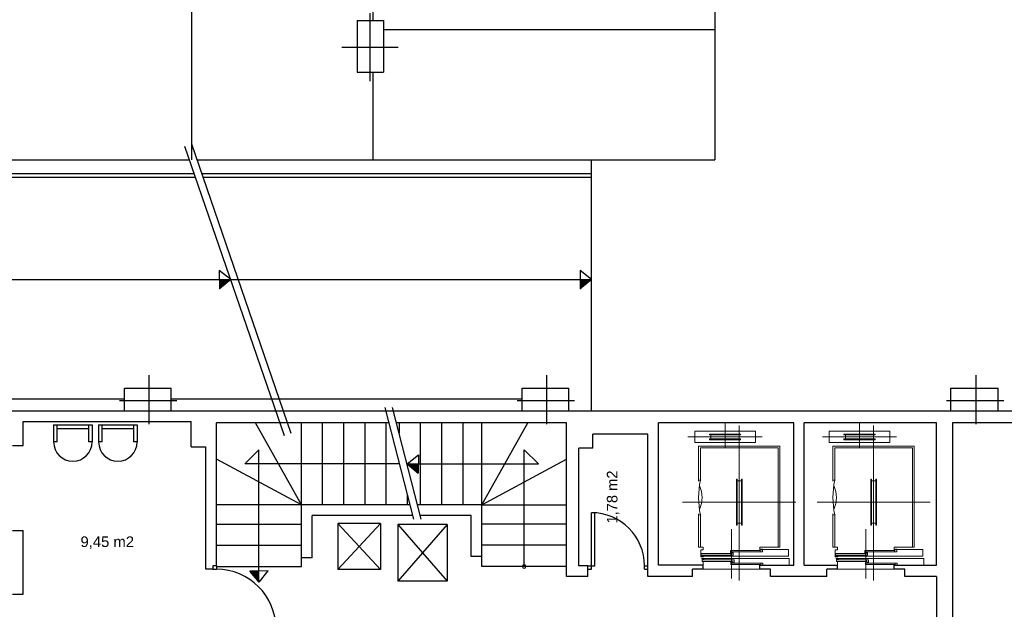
# Model space of a CAD drawing. Header units: metres. Extents: x -1 to 438, y -6 to 52.
# Tile 5 of 7: x 408.04 to 421.96, y 25.43 to 33.76. Entities that reach past the tile are written whole.
import ezdxf

# ---------------------------------------------------------------- set-up
doc = ezdxf.new("R2010")
doc.units = ezdxf.units.M
doc.linetypes.add('CONTINUA', pattern=[0])
for name, color, linetype, lineweight in [('PS-1  MOBLES ACTUAL', 7, 'CONTINUA', 25), ('PS-1  MURS ACTUAL', 7, 'CONTINUA', 25), ('PS-1 TEXT ACTUAL', 7, 'CONTINUA', 25)]:
    doc.layers.add(name, color=color, linetype=linetype, lineweight=lineweight)
doc.styles.add('ARIAL', font='arial.ttf')

# ---------------------------------------------------------------- blocks, each defined once
blk = doc.blocks.new('OBJETO_COMPLEJO_0')
at = {"layer": 'PS-1  MURS ACTUAL', "transparency": 33554687}
for start, end in [(90, 270), (270, 90)]:
    blk.add_arc((415.176, 26.031), 0.025, start, end, dxfattribs=at)

msp = doc.modelspace()

# ---------------------------------------------------------------- linework, layer by layer
at = {"layer": 'PS-1  MOBLES ACTUAL', "color": 180, "transparency": 33554687}
for p, q in [((408.522, 28.031), (409.067, 28.031)), ((408.522, 28.031), (408.522, 27.791)), ((408.572, 27.791), (408.572, 28.031)), ((408.572, 27.981), (409.017, 27.981)), ((409.017, 28.031), (409.017, 27.791)), ((409.067, 28.031), (409.067, 27.791)), ((409.158, 28.031), (409.703, 28.031)), ((409.158, 28.031), (409.158, 27.791)), ((409.208, 27.791), (409.208, 28.031)), ((409.208, 27.981), (409.653, 27.981)), ((409.653, 28.031), (409.653, 27.791)), ((409.703, 28.031), (409.703, 27.791)), ((408.572, 27.791), (408.522, 27.791)), ((409.067, 27.791), (409.017, 27.791)), ((409.208, 27.791), (409.158, 27.791)), ((409.703, 27.791), (409.653, 27.791))]:
    msp.add_line(p, q, dxfattribs=at)
at = {"layer": 'PS-1  MOBLES ACTUAL', "transparency": 33554687}
for p, q in [((413.143, 26.637), (412.543, 26.637)), ((412.543, 26.637), (412.543, 25.987)), ((412.543, 26.637), (413.143, 25.987)), ((413.143, 26.637), (412.543, 25.987)), ((413.143, 26.637), (413.143, 25.987)), ((414.087, 26.625), (413.387, 26.625)), ((413.387, 26.625), (413.387, 25.825)), ((413.387, 26.625), (414.087, 25.825)), ((414.087, 26.625), (413.387, 25.825)), ((414.087, 26.625), (414.087, 25.825)), ((413.143, 25.987), (412.543, 25.987)), ((414.087, 25.825), (413.387, 25.825))]:
    msp.add_line(p, q, dxfattribs=at)
at = {"layer": 'PS-1  MOBLES ACTUAL', "color": 180, "transparency": 33554687}
for centre in [(408.795, 27.791), (409.431, 27.791)]:
    msp.add_arc(centre, 0.272, 180, 359.9992, dxfattribs=at)
at = {"layer": 'PS-1  MURS ACTUAL', "color": 180, "linetype": 'CONTINUA', "transparency": 33554687}
for p, q in [((410.471, 40.761), (410.471, 31.781)), ((412.996, 32.89), (412.996, 33.85)), ((417.87, 33.62), (417.87, 31.781)), ((412.596, 33.37), (413.396, 33.37)), ((413.036, 33.02), (413.036, 31.781)), ((416.126, 31.781), (417.87, 31.781)), ((409.876, 28.043), (409.876, 28.733)), ((415.496, 28.043), (415.496, 28.733)), ((421.566, 28.043), (421.566, 28.733)), ((409.456, 28.376), (410.266, 28.376)), ((415.076, 28.376), (415.886, 28.376)), ((415.081, 28.376), (415.881, 28.376)), ((421.146, 28.376), (421.956, 28.376))]:
    msp.add_line(p, q, dxfattribs=at)
at = {"layer": 'PS-1  MURS ACTUAL', "transparency": 33554687}
for p, q in [((413.036, 35.79), (413.036, 33.75)), ((417.87, 34.284), (417.87, 33.62)), ((412.816, 33.75), (412.816, 33.02)), ((412.816, 33.75), (413.186, 33.75)), ((413.186, 33.75), (413.186, 33.02)), ((413.186, 33.62), (417.87, 33.62)), ((412.816, 33.02), (413.186, 33.02)), ((407.586, 31.781), (410.444, 31.781)), ((410.55, 31.781), (416.126, 31.781)), ((416.126, 28.23), (416.126, 31.781)), ((410.513, 31.581), (404.696, 31.581)), ((410.53, 31.531), (404.696, 31.531)), ((416.126, 31.581), (410.619, 31.581)), ((416.126, 31.531), (410.636, 31.531)), ((410.865, 30.214), (410.867, 29.955)), ((415.965, 30.214), (415.967, 29.955)), ((404.646, 30.086), (414.897, 30.086)), ((411.132, 30.086), (416.126, 30.086)), ((409.526, 28.23), (409.526, 28.55)), ((409.526, 28.55), (410.186, 28.55)), ((410.186, 28.23), (410.186, 28.55)), ((415.146, 28.23), (415.146, 28.55)), ((415.146, 28.55), (415.806, 28.55)), ((415.806, 28.23), (415.806, 28.55)), ((421.206, 28.23), (421.206, 28.55)), ((421.206, 28.55), (421.876, 28.55)), ((421.876, 28.23), (421.876, 28.55)), ((405.976, 28.401), (409.526, 28.401)), ((410.186, 28.401), (415.146, 28.401)), ((405.976, 28.23), (409.526, 28.23)), ((406.026, 28.23), (409.396, 28.23)), ((409.526, 28.23), (410.186, 28.23)), ((410.056, 28.23), (413.986, 28.23)), ((410.186, 28.23), (413.222, 28.23)), ((413.325, 28.23), (415.016, 28.23)), ((414.086, 28.23), (415.146, 28.23)), ((415.146, 28.23), (415.806, 28.23)), ((415.676, 28.23), (421.066, 28.23)), ((415.806, 28.23), (421.206, 28.23)), ((421.206, 28.23), (421.876, 28.23)), ((421.876, 28.23), (425.216, 28.23)), ((408.093, 28.08), (410.466, 28.08)), ((408.093, 27.741), (408.093, 28.08)), ((410.466, 27.72), (410.466, 28.08)), ((410.826, 26.041), (410.826, 28.061)), ((413.266, 28.061), (410.826, 28.061)), ((412.026, 26.901), (411.377, 28.061)), ((412.026, 26.901), (412.026, 28.061)), ((412.326, 26.901), (412.326, 28.061)), ((412.626, 26.901), (412.626, 28.061)), ((412.926, 26.901), (412.926, 28.061)), ((413.226, 26.901), (413.226, 28.061)), ((415.776, 28.061), (413.369, 28.061)), ((413.406, 28.061), (413.406, 27.915)), ((413.706, 28.061), (413.706, 26.901)), ((414.006, 28.061), (414.006, 26.901)), ((414.306, 28.061), (414.306, 26.901)), ((414.576, 26.901), (415.226, 28.061)), ((414.576, 26.901), (414.576, 28.061)), ((415.776, 25.891), (415.776, 28.061)), ((417.076, 26.051), (417.076, 28.061)), ((418.986, 28.061), (417.076, 28.061)), ((418.986, 26.051), (418.986, 28.061)), ((419.136, 26.051), (419.136, 28.061)), ((421.006, 28.061), (419.136, 28.061)), ((421.006, 26.051), (421.006, 28.061)), ((421.231, 28.061), (421.231, 24.301)), ((426.811, 28.061), (421.231, 28.061)), ((416.926, 27.901), (416.146, 27.901)), ((416.146, 27.701), (416.146, 27.901)), ((416.926, 25.891), (416.926, 27.901)), ((407.943, 27.741), (408.093, 27.741)), ((410.466, 27.72), (410.676, 27.72)), ((410.676, 25.991), (410.676, 27.72)), ((411.226, 27.481), (411.426, 27.681)), ((411.426, 25.809), (411.426, 27.681)), ((413.68, 27.609), (413.678, 27.35)), ((415.176, 26.031), (415.176, 27.681)), ((415.176, 27.681), (415.376, 27.481)), ((416.146, 27.701), (415.946, 27.701)), ((415.946, 26.041), (415.946, 27.701)), ((412.026, 26.901), (410.826, 27.548)), ((413.416, 27.481), (411.226, 27.481)), ((413.519, 27.481), (415.376, 27.481)), ((414.576, 26.901), (415.776, 27.548)), ((413.526, 26.901), (413.526, 27.052)), ((412.026, 26.901), (410.826, 26.901)), ((413.566, 26.901), (412.026, 26.901)), ((412.026, 26.151), (412.026, 26.901)), ((414.576, 26.901), (413.669, 26.901)), ((414.576, 26.171), (414.576, 26.901)), ((414.576, 26.901), (415.776, 26.901)), ((413.604, 26.751), (412.176, 26.751)), ((412.176, 26.151), (412.176, 26.751)), ((414.426, 26.751), (413.708, 26.751)), ((414.426, 26.171), (414.426, 26.751)), ((416.126, 25.991), (416.126, 26.791)), ((416.176, 26.041), (416.176, 26.789)), ((410.826, 26.631), (412.026, 26.631)), ((415.776, 26.631), (414.576, 26.631)), ((407.943, 26.541), (408.093, 26.541)), ((408.093, 25.641), (408.093, 26.541)), ((410.826, 26.331), (412.026, 26.331)), ((415.776, 26.331), (414.576, 26.331)), ((414.576, 26.171), (414.426, 26.171)), ((414.576, 26.031), (414.576, 26.171)), ((410.776, 26.041), (410.776, 25.991)), ((410.826, 26.041), (410.776, 26.041)), ((410.826, 26.041), (410.826, 25.991)), ((412.176, 26.151), (412.026, 26.151)), ((412.026, 26.031), (412.026, 26.151)), ((416.076, 26.041), (415.946, 26.041)), ((416.076, 25.891), (416.076, 26.041)), ((416.076, 26.041), (416.176, 26.041)), ((416.876, 25.991), (416.876, 26.041)), ((416.876, 26.041), (416.926, 26.041)), ((417.706, 26.051), (417.076, 26.051)), ((417.706, 25.991), (417.706, 26.051)), ((418.506, 25.991), (418.506, 26.051)), ((418.506, 26.051), (418.986, 26.051)), ((419.136, 26.051), (419.606, 26.051)), ((419.606, 25.991), (419.606, 26.051)), ((420.406, 25.991), (420.406, 26.051)), ((420.406, 26.051), (421.006, 26.051)), ((410.776, 25.991), (410.676, 25.991)), ((410.776, 25.991), (410.826, 25.991)), ((410.826, 26.031), (412.026, 26.031)), ((411.556, 25.969), (411.297, 25.967)), ((415.776, 26.031), (414.576, 26.031)), ((416.076, 25.991), (416.126, 25.991)), ((416.876, 25.991), (416.926, 25.991)), ((417.556, 25.891), (417.556, 25.991)), ((417.706, 25.991), (417.556, 25.991)), ((418.656, 25.991), (418.506, 25.991)), ((418.656, 25.891), (418.656, 25.991)), ((419.456, 25.891), (419.456, 25.991)), ((419.606, 25.991), (419.456, 25.991)), ((420.556, 25.991), (420.406, 25.991)), ((420.556, 25.891), (420.556, 25.991)), ((416.076, 25.891), (415.776, 25.891)), ((417.556, 25.891), (416.926, 25.891)), ((419.456, 25.891), (418.656, 25.891)), ((421.006, 25.891), (420.556, 25.891)), ((421.006, 25.891), (421.006, 24.301)), ((407.943, 25.641), (408.093, 25.641))]:
    msp.add_line(p, q, dxfattribs=at)
at = {"layer": 'PS-1  MURS ACTUAL', "linetype": 'CONTINUA', "transparency": 33554687}
for p, q in [((411.785, 27.878), (410.38, 31.967)), ((411.879, 27.91), (410.475, 32)), ((411.027, 30.086), (410.865, 30.214)), ((416.126, 30.086), (415.965, 30.214)), ((411.027, 30.086), (410.867, 29.955)), ((416.126, 30.086), (415.967, 29.955)), ((413.617, 26.701), (413.209, 28.28)), ((413.721, 26.701), (413.312, 28.28)), ((413.519, 27.481), (413.68, 27.609)), ((413.519, 27.481), (413.678, 27.35)), ((411.428, 25.808), (411.297, 25.967)), ((411.428, 25.808), (411.556, 25.969))]:
    msp.add_line(p, q, dxfattribs=at)
at = {"layer": 'PS-1  MURS ACTUAL', "linetype": 'CONTINUA', "lineweight": 13, "transparency": 33554687}
for p, q in [((418.016, 27.713), (418.016, 28.061)), ((418.216, 25.835), (418.216, 28.026)), ((419.916, 27.713), (419.916, 28.061)), ((420.116, 25.835), (420.116, 28.026)), ((417.491, 27.863), (418.541, 27.863)), ((417.586, 27.783), (417.586, 27.943)), ((417.796, 27.903), (418.236, 27.903)), ((417.796, 27.893), (417.796, 27.903)), ((417.796, 27.893), (418.236, 27.893)), ((417.816, 27.833), (417.816, 27.893)), ((418.216, 27.833), (418.216, 27.893)), ((418.236, 27.893), (418.236, 27.903)), ((418.446, 27.783), (418.446, 27.943)), ((419.391, 27.863), (420.441, 27.863)), ((419.486, 27.783), (419.486, 27.943)), ((419.696, 27.893), (419.696, 27.903)), ((419.696, 27.903), (420.136, 27.903)), ((419.696, 27.893), (420.136, 27.893)), ((419.716, 27.833), (419.716, 27.893)), ((420.116, 27.833), (420.116, 27.893)), ((420.136, 27.893), (420.136, 27.903)), ((420.346, 27.783), (420.346, 27.943)), ((417.796, 27.823), (417.796, 27.833)), ((417.796, 27.833), (418.236, 27.833)), ((417.796, 27.823), (418.236, 27.823)), ((418.236, 27.823), (418.236, 27.833)), ((419.696, 27.833), (420.136, 27.833)), ((419.696, 27.823), (419.696, 27.833)), ((419.696, 27.823), (420.136, 27.823)), ((420.136, 27.823), (420.136, 27.833)), ((418.176, 27.266), (418.186, 27.266)), ((418.176, 26.616), (418.176, 27.266)), ((418.186, 26.616), (418.186, 27.266)), ((418.186, 27.241), (418.246, 27.241)), ((418.246, 27.266), (418.256, 27.266)), ((418.246, 26.616), (418.246, 27.266)), ((418.256, 26.616), (418.256, 27.266)), ((420.076, 26.616), (420.076, 27.266)), ((420.076, 27.266), (420.086, 27.266)), ((420.086, 26.616), (420.086, 27.266)), ((420.086, 27.241), (420.146, 27.241)), ((420.146, 26.616), (420.146, 27.266)), ((420.146, 27.266), (420.156, 27.266)), ((420.156, 26.616), (420.156, 27.266)), ((417.416, 26.941), (419.016, 26.941)), ((419.316, 26.941), (420.916, 26.941)), ((418.176, 26.616), (418.186, 26.616)), ((418.186, 26.641), (418.246, 26.641)), ((418.246, 26.616), (418.256, 26.616)), ((420.076, 26.616), (420.086, 26.616)), ((420.086, 26.641), (420.146, 26.641)), ((420.146, 26.616), (420.156, 26.616)), ((418.106, 25.862), (418.106, 26.56)), ((420.006, 25.862), (420.006, 26.56)), ((417.641, 26.306), (417.706, 26.306)), ((418.766, 26.306), (418.791, 26.306)), ((419.541, 26.306), (419.606, 26.306)), ((420.666, 26.306), (420.691, 26.306))]:
    msp.add_line(p, q, dxfattribs=at)
at = {"layer": 'PS-1  MURS ACTUAL', "lineweight": 13, "transparency": 33554687}
for p, q in [((417.586, 27.943), (418.446, 27.943)), ((419.486, 27.943), (420.346, 27.943)), ((417.586, 27.783), (418.446, 27.783)), ((418.791, 27.731), (417.641, 27.731)), ((417.641, 27.731), (417.641, 27.239)), ((418.766, 27.706), (417.666, 27.706)), ((417.666, 27.706), (417.666, 27.251)), ((418.766, 27.706), (418.766, 26.306)), ((418.791, 26.541), (418.791, 27.731)), ((418.791, 27.706), (418.791, 26.306)), ((419.486, 27.783), (420.346, 27.783)), ((419.541, 27.731), (419.541, 27.239)), ((420.691, 27.731), (419.541, 27.731)), ((419.566, 27.706), (419.566, 27.251)), ((420.666, 27.706), (419.566, 27.706)), ((420.666, 27.706), (420.666, 26.306)), ((420.691, 26.541), (420.691, 27.731)), ((420.691, 27.706), (420.691, 26.306)), ((418.766, 26.566), (418.766, 27.566)), ((420.666, 26.566), (420.666, 27.566)), ((417.666, 27.251), (417.641, 27.251)), ((419.566, 27.251), (419.541, 27.251)), ((417.641, 26.775), (417.641, 26.306)), ((417.666, 26.761), (417.641, 26.761)), ((417.666, 26.761), (417.666, 26.306)), ((419.541, 26.775), (419.541, 26.306)), ((419.566, 26.761), (419.541, 26.761)), ((419.566, 26.761), (419.566, 26.306)), ((417.671, 26.176), (418.911, 26.176)), ((418.099, 26.192), (417.677, 26.192)), ((418.513, 26.237), (418.091, 26.237)), ((418.911, 26.27), (418.506, 26.27)), ((418.911, 26.27), (418.911, 26.176)), ((419.571, 26.176), (420.811, 26.176)), ((419.999, 26.192), (419.577, 26.192)), ((420.413, 26.237), (419.991, 26.237)), ((420.811, 26.27), (420.406, 26.27)), ((420.811, 26.27), (420.811, 26.176)), ((418.113, 26.124), (417.691, 26.124)), ((417.706, 26.051), (417.706, 26.102)), ((418.521, 26.079), (418.099, 26.079)), ((420.013, 26.124), (419.591, 26.124)), ((419.606, 26.051), (419.606, 26.102)), ((420.421, 26.079), (419.999, 26.079)), ((417.706, 25.991), (418.506, 25.991)), ((419.606, 25.991), (420.406, 25.991))]:
    msp.add_line(p, q, dxfattribs=at)
for points in [[(417.666, 26.306), (417.706, 26.306), (417.706, 26.265), (417.671, 26.265), (417.671, 26.169), (417.711, 26.169)], [(417.707, 26.175), (417.677, 26.175), (417.677, 26.214), (418.099, 26.214), (418.099, 26.192), (418.129, 26.192), (418.129, 26.229), (418.109, 26.229)], [(418.121, 26.22), (418.091, 26.22), (418.091, 26.259), (418.513, 26.259), (418.513, 26.237), (418.543, 26.237), (418.543, 26.274), (418.523, 26.274)], [(418.766, 26.306), (418.506, 26.306), (418.506, 26.265), (418.536, 26.265)], [(419.566, 26.306), (419.606, 26.306), (419.606, 26.265), (419.571, 26.265), (419.571, 26.169), (419.611, 26.169)], [(419.607, 26.175), (419.577, 26.175), (419.577, 26.214), (419.999, 26.214), (419.999, 26.192), (420.029, 26.192), (420.029, 26.229), (420.009, 26.229)], [(420.021, 26.22), (419.991, 26.22), (419.991, 26.259), (420.413, 26.259), (420.413, 26.237), (420.443, 26.237), (420.443, 26.274), (420.423, 26.274)], [(420.666, 26.306), (420.406, 26.306), (420.406, 26.265), (420.436, 26.265)], [(417.684, 26.146), (418.924, 26.146), (418.924, 26.051)], [(417.721, 26.141), (417.691, 26.141), (417.691, 26.102), (418.113, 26.102), (418.113, 26.124), (418.143, 26.124), (418.143, 26.087), (418.123, 26.087)], [(418.129, 26.096), (418.099, 26.096), (418.099, 26.057), (418.521, 26.057), (418.521, 26.079), (418.551, 26.079), (418.551, 26.051)], [(419.584, 26.146), (420.824, 26.146), (420.824, 26.051)], [(419.621, 26.141), (419.591, 26.141), (419.591, 26.102), (420.013, 26.102), (420.013, 26.124), (420.043, 26.124), (420.043, 26.087), (420.023, 26.087)], [(420.029, 26.096), (419.999, 26.096), (419.999, 26.057), (420.421, 26.057), (420.421, 26.079), (420.451, 26.079), (420.451, 26.051)]]:
    msp.add_lwpolyline(points, dxfattribs=at)
at = {"layer": 'PS-1  MURS ACTUAL', "transparency": 33554687}
for centre, radius, start, end in [((410.687, 38.208), 8.139, 271.2603, 272.2995), ((415.787, 38.208), 8.139, 271.2603, 272.2995), ((410.687, 38.208), 8.149, 271.2593, 272.2068), ((410.687, 38.208), 8.159, 271.2583, 272.1144), ((410.687, 38.208), 8.169, 271.2573, 272.0224), ((410.687, 38.208), 8.179, 271.2563, 271.9309), ((410.687, 38.208), 8.189, 271.2553, 271.8398), ((410.687, 38.208), 8.199, 271.2542, 271.7491), ((410.687, 38.208), 8.209, 271.2532, 271.6588), ((410.687, 38.208), 8.219, 271.2522, 271.5689), ((410.687, 38.208), 8.229, 271.2512, 271.4794), ((410.687, 38.208), 8.239, 271.2502, 271.3903), ((410.687, 38.208), 8.249, 271.2492, 271.3016), ((415.787, 38.208), 8.149, 271.2593, 272.2068), ((415.787, 38.208), 8.159, 271.2583, 272.1144), ((415.787, 38.208), 8.169, 271.2573, 272.0224), ((415.787, 38.208), 8.179, 271.2563, 271.9309), ((415.787, 38.208), 8.189, 271.2553, 271.8398), ((415.787, 38.208), 8.199, 271.2542, 271.7491), ((415.787, 38.208), 8.209, 271.2532, 271.6588), ((415.787, 38.208), 8.219, 271.2522, 271.5689), ((415.787, 38.208), 8.229, 271.2512, 271.4794), ((415.787, 38.208), 8.239, 271.2502, 271.3903), ((415.787, 38.208), 8.249, 271.2492, 271.3016), ((413.858, 35.603), 8.139, 267.7005, 268.7397), ((413.858, 35.603), 8.149, 267.7932, 268.7407), ((413.858, 35.603), 8.159, 267.8856, 268.7417), ((413.858, 35.603), 8.169, 267.9776, 268.7427), ((413.858, 35.603), 8.179, 268.0691, 268.7437), ((413.858, 35.603), 8.189, 268.1602, 268.7447), ((413.858, 35.603), 8.199, 268.2509, 268.7458), ((413.858, 35.603), 8.209, 268.3412, 268.7468), ((413.858, 35.603), 8.219, 268.4311, 268.7478), ((413.858, 35.603), 8.229, 268.5206, 268.7488), ((413.858, 35.603), 8.239, 268.6097, 268.7498), ((413.858, 35.603), 8.249, 268.6984, 268.7508), ((416.126, 26.041), 0.75, 0, 90), ((410.826, 25.151), 0.84, 0, 90), ((419.55, 26.147), 8.249, 181.2492, 181.3016), ((419.55, 26.147), 8.239, 181.2502, 181.3903), ((419.55, 26.147), 8.229, 181.2512, 181.4794), ((419.55, 26.147), 8.219, 181.2522, 181.5689), ((419.55, 26.147), 8.209, 181.2532, 181.6588), ((419.55, 26.147), 8.199, 181.2542, 181.7491), ((419.55, 26.147), 8.189, 181.2553, 181.8398), ((419.55, 26.147), 8.179, 181.2563, 181.9309), ((419.55, 26.147), 8.169, 181.2573, 182.0224), ((419.55, 26.147), 8.159, 181.2583, 182.1144), ((419.55, 26.147), 8.149, 181.2593, 182.2068), ((419.55, 26.147), 8.139, 181.2603, 182.2995)]:
    msp.add_arc(centre, radius, start, end, dxfattribs=at)
at = {"layer": 'PS-1  MURS ACTUAL', "lineweight": 13, "transparency": 33554687}
for centre, radius, start, end in [((418.854, 27.006), 1.213, 168.3473, 191.6527), ((417.292, 27.006), 0.399, 334.7815, 25.2185), ((420.754, 27.006), 1.213, 168.3473, 191.6527), ((419.192, 27.006), 0.399, 334.7815, 25.2185)]:
    msp.add_arc(centre, radius, start, end, dxfattribs=at)

# ---------------------------------------------------------------- block references
at = {"layer": 'PS-1  MURS ACTUAL', "transparency": 33554687}
msp.add_blockref('OBJETO_COMPLEJO_0', (0, 0), dxfattribs=at)

# ---------------------------------------------------------------- texts
at = {"layer": 'PS-1 TEXT ACTUAL', "transparency": 33554687, "insert": (416.522, 27.013), "char_height": 0.15, "width": 0.83394, "attachment_point": 8, "rotation": 90, "style": 'ARIAL'}
msp.add_mtext('\\W0.99;1,78 m2', dxfattribs=at)
at = {"layer": 'PS-1 TEXT ACTUAL', "transparency": 33554687, "insert": (409.281, 26.278), "char_height": 0.15, "width": 0.83506, "attachment_point": 8, "style": 'ARIAL'}
msp.add_mtext('\\W1.00;9,45 m2', dxfattribs=at)

doc.saveas('drawing.dxf')
